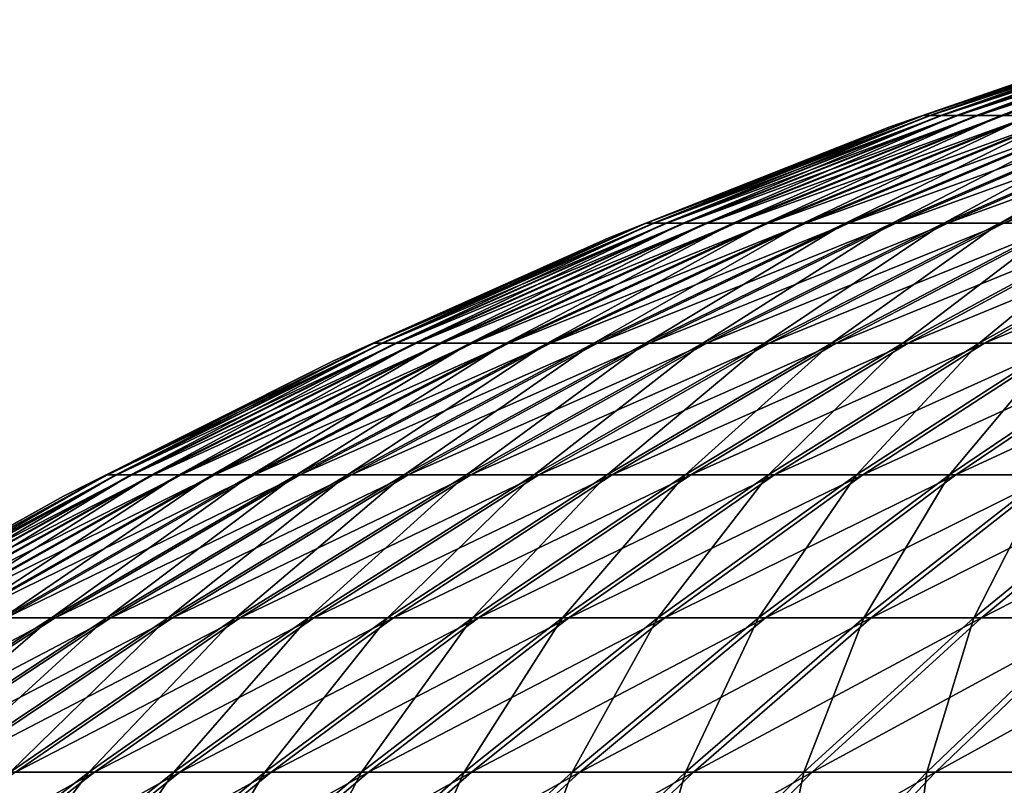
# Model space of a CAD drawing. Header units: millimetres. Extents: x -80 to 80, y -80 to 80.
# Tile 81 of 170: x -38 to -26, y 67 to 76. Entities that reach past the tile are written whole.
import ezdxf

# ---------------------------------------------------------------- set-up
doc = ezdxf.new("R2010")
doc.units = ezdxf.units.MM
doc.header["$LTSCALE"] = 13.670324
doc.layers.add('1', color=7, linetype='CONTINUOUS')
doc.layers.add('2', color=7, linetype='CONTINUOUS')

msp = doc.modelspace()

# ---------------------------------------------------------------- linework, layer by layer
at = {"layer": '1', "color": 7, "linetype": 'Continuous'}
for points in [[(-27.731, 75.04), (-27.335, 75.175, 1.21), (-24.384, 76.193), (-27.731, 75.04)], [(-27.254, 75.175, 2.419), (-23.962, 76.297, 2.127), (-27.335, 75.175, 1.21), (-27.254, 75.175, 2.419)], [(-27.335, 75.175, 1.21), (-23.962, 76.297, 2.127), (-24.033, 76.297, 1.064), (-27.335, 75.175, 1.21)], [(-27.335, 75.175, 1.21), (-24.033, 76.297, 1.064), (-24.384, 76.193), (-27.335, 75.175, 1.21)], [(-27.121, 75.175, 3.624), (-23.845, 76.297, 3.186), (-27.254, 75.175, 2.419), (-27.121, 75.175, 3.624)], [(-27.254, 75.175, 2.419), (-23.845, 76.297, 3.186), (-23.962, 76.297, 2.127), (-27.254, 75.175, 2.419)], [(-26.934, 75.175, 4.821), (-23.68, 76.297, 4.239), (-27.121, 75.175, 3.624), (-26.934, 75.175, 4.821)], [(-27.121, 75.175, 3.624), (-23.68, 76.297, 4.239), (-23.845, 76.297, 3.186), (-27.121, 75.175, 3.624)], [(-26.694, 75.175, 6.009), (-23.469, 76.297, 5.283), (-26.934, 75.175, 4.821), (-26.694, 75.175, 6.009)], [(-26.934, 75.175, 4.821), (-23.469, 76.297, 5.283), (-23.68, 76.297, 4.239), (-26.934, 75.175, 4.821)], [(-26.401, 75.175, 7.185), (-23.212, 76.297, 6.317), (-26.694, 75.175, 6.009), (-26.401, 75.175, 7.185)], [(-26.694, 75.175, 6.009), (-23.212, 76.297, 6.317), (-23.469, 76.297, 5.283), (-26.694, 75.175, 6.009)], [(-26.057, 75.175, 8.347), (-22.91, 76.297, 7.339), (-26.401, 75.175, 7.185), (-26.057, 75.175, 8.347)], [(-26.401, 75.175, 7.185), (-22.91, 76.297, 7.339), (-23.212, 76.297, 6.317), (-26.401, 75.175, 7.185)], [(-30.495, 73.91, 2.707), (-27.254, 75.175, 2.419), (-30.585, 73.91, 1.354), (-30.495, 73.91, 2.707)], [(-30.585, 73.91, 1.354), (-27.254, 75.175, 2.419), (-27.335, 75.175, 1.21), (-30.585, 73.91, 1.354)], [(-30.585, 73.91, 1.354), (-27.335, 75.175, 1.21), (-27.731, 75.04), (-30.585, 73.91, 1.354)], [(-30.345, 73.91, 4.055), (-27.121, 75.175, 3.624), (-30.495, 73.91, 2.707), (-30.345, 73.91, 4.055)], [(-30.495, 73.91, 2.707), (-27.121, 75.175, 3.624), (-27.254, 75.175, 2.419), (-30.495, 73.91, 2.707)], [(-30.136, 73.91, 5.394), (-26.934, 75.175, 4.821), (-30.345, 73.91, 4.055), (-30.136, 73.91, 5.394)], [(-30.345, 73.91, 4.055), (-26.934, 75.175, 4.821), (-27.121, 75.175, 3.624), (-30.345, 73.91, 4.055)], [(-29.867, 73.91, 6.723), (-26.694, 75.175, 6.009), (-30.136, 73.91, 5.394), (-29.867, 73.91, 6.723)], [(-30.136, 73.91, 5.394), (-26.694, 75.175, 6.009), (-26.934, 75.175, 4.821), (-30.136, 73.91, 5.394)], [(-29.54, 73.91, 8.039), (-26.401, 75.175, 7.185), (-29.867, 73.91, 6.723), (-29.54, 73.91, 8.039)], [(-29.867, 73.91, 6.723), (-26.401, 75.175, 7.185), (-26.694, 75.175, 6.009), (-29.867, 73.91, 6.723)], [(-29.155, 73.91, 9.339), (-26.057, 75.175, 8.347), (-29.54, 73.91, 8.039), (-29.155, 73.91, 9.339)], [(-29.54, 73.91, 8.039), (-26.057, 75.175, 8.347), (-26.401, 75.175, 7.185), (-29.54, 73.91, 8.039)], [(-28.713, 73.91, 10.621), (-25.662, 75.175, 9.492), (-29.155, 73.91, 9.339), (-28.713, 73.91, 10.621)], [(-29.155, 73.91, 9.339), (-25.662, 75.175, 9.492), (-26.057, 75.175, 8.347), (-29.155, 73.91, 9.339)], [(-28.215, 73.91, 11.882), (-25.217, 75.175, 10.619), (-28.713, 73.91, 10.621), (-28.215, 73.91, 11.882)], [(-28.713, 73.91, 10.621), (-25.217, 75.175, 10.619), (-25.662, 75.175, 9.492), (-28.713, 73.91, 10.621)], [(-27.661, 73.91, 13.12), (-24.722, 75.175, 11.726), (-28.215, 73.91, 11.882), (-27.661, 73.91, 13.12)], [(-28.215, 73.91, 11.882), (-24.722, 75.175, 11.726), (-25.217, 75.175, 10.619), (-28.215, 73.91, 11.882)], [(-27.053, 73.91, 14.332), (-24.178, 75.175, 12.809), (-27.661, 73.91, 13.12), (-27.053, 73.91, 14.332)], [(-27.661, 73.91, 13.12), (-24.178, 75.175, 12.809), (-24.722, 75.175, 11.726), (-27.661, 73.91, 13.12)], [(-26.392, 73.91, 15.515), (-23.588, 75.175, 13.867), (-27.053, 73.91, 14.332), (-26.392, 73.91, 15.515)], [(-27.053, 73.91, 14.332), (-23.588, 75.175, 13.867), (-24.178, 75.175, 12.809), (-27.053, 73.91, 14.332)], [(-25.679, 73.91, 16.669), (-22.95, 75.175, 14.897), (-26.392, 73.91, 15.515), (-25.679, 73.91, 16.669)], [(-26.392, 73.91, 15.515), (-22.95, 75.175, 14.897), (-23.588, 75.175, 13.867), (-26.392, 73.91, 15.515)], [(-31.023, 73.74), (-30.585, 73.91, 1.354), (-27.731, 75.04), (-31.023, 73.74)], [(-33.677, 72.505, 2.99), (-30.495, 73.91, 2.707), (-33.776, 72.505, 1.496), (-33.677, 72.505, 2.99)], [(-33.776, 72.505, 1.496), (-30.495, 73.91, 2.707), (-30.585, 73.91, 1.354), (-33.776, 72.505, 1.496)], [(-33.776, 72.505, 1.496), (-30.585, 73.91, 1.354), (-31.023, 73.74), (-33.776, 72.505, 1.496)], [(-33.512, 72.505, 4.478), (-30.345, 73.91, 4.055), (-33.677, 72.505, 2.99), (-33.512, 72.505, 4.478)], [(-33.677, 72.505, 2.99), (-30.345, 73.91, 4.055), (-30.495, 73.91, 2.707), (-33.677, 72.505, 2.99)], [(-33.28, 72.505, 5.957), (-30.136, 73.91, 5.394), (-33.512, 72.505, 4.478), (-33.28, 72.505, 5.957)], [(-33.512, 72.505, 4.478), (-30.136, 73.91, 5.394), (-30.345, 73.91, 4.055), (-33.512, 72.505, 4.478)], [(-32.984, 72.505, 7.425), (-29.867, 73.91, 6.723), (-33.28, 72.505, 5.957), (-32.984, 72.505, 7.425)], [(-33.28, 72.505, 5.957), (-29.867, 73.91, 6.723), (-30.136, 73.91, 5.394), (-33.28, 72.505, 5.957)], [(-32.623, 72.505, 8.878), (-29.54, 73.91, 8.039), (-32.984, 72.505, 7.425), (-32.623, 72.505, 8.878)], [(-32.984, 72.505, 7.425), (-29.54, 73.91, 8.039), (-29.867, 73.91, 6.723), (-32.984, 72.505, 7.425)], [(-32.198, 72.505, 10.314), (-29.155, 73.91, 9.339), (-32.623, 72.505, 8.878), (-32.198, 72.505, 10.314)], [(-32.623, 72.505, 8.878), (-29.155, 73.91, 9.339), (-29.54, 73.91, 8.039), (-32.623, 72.505, 8.878)], [(-31.71, 72.505, 11.729), (-28.713, 73.91, 10.621), (-32.198, 72.505, 10.314), (-31.71, 72.505, 11.729)], [(-32.198, 72.505, 10.314), (-28.713, 73.91, 10.621), (-29.155, 73.91, 9.339), (-32.198, 72.505, 10.314)], [(-31.159, 72.505, 13.122), (-28.215, 73.91, 11.882), (-31.71, 72.505, 11.729), (-31.159, 72.505, 13.122)], [(-31.71, 72.505, 11.729), (-28.215, 73.91, 11.882), (-28.713, 73.91, 10.621), (-31.71, 72.505, 11.729)], [(-30.548, 72.505, 14.489), (-27.661, 73.91, 13.12), (-31.159, 72.505, 13.122), (-30.548, 72.505, 14.489)], [(-31.159, 72.505, 13.122), (-27.661, 73.91, 13.12), (-28.215, 73.91, 11.882), (-31.159, 72.505, 13.122)], [(-29.876, 72.505, 15.827), (-27.053, 73.91, 14.332), (-30.548, 72.505, 14.489), (-29.876, 72.505, 15.827)], [(-30.548, 72.505, 14.489), (-27.053, 73.91, 14.332), (-27.661, 73.91, 13.12), (-30.548, 72.505, 14.489)], [(-29.146, 72.505, 17.134), (-26.392, 73.91, 15.515), (-29.876, 72.505, 15.827), (-29.146, 72.505, 17.134)], [(-29.876, 72.505, 15.827), (-26.392, 73.91, 15.515), (-27.053, 73.91, 14.332), (-29.876, 72.505, 15.827)], [(-28.359, 72.505, 18.408), (-25.679, 73.91, 16.669), (-29.146, 72.505, 17.134), (-28.359, 72.505, 18.408)], [(-29.146, 72.505, 17.134), (-25.679, 73.91, 16.669), (-26.392, 73.91, 15.515), (-29.146, 72.505, 17.134)], [(-27.516, 72.505, 19.646), (-24.916, 73.91, 17.789), (-28.359, 72.505, 18.408), (-27.516, 72.505, 19.646)], [(-28.359, 72.505, 18.408), (-24.916, 73.91, 17.789), (-25.679, 73.91, 16.669), (-28.359, 72.505, 18.408)], [(-26.619, 72.505, 20.845), (-24.104, 73.91, 18.875), (-27.516, 72.505, 19.646), (-26.619, 72.505, 20.845)], [(-27.516, 72.505, 19.646), (-24.104, 73.91, 18.875), (-24.916, 73.91, 17.789), (-27.516, 72.505, 19.646)], [(-25.67, 72.505, 22.003), (-23.244, 73.91, 19.924), (-26.619, 72.505, 20.845), (-25.67, 72.505, 22.003)], [(-26.619, 72.505, 20.845), (-23.244, 73.91, 19.924), (-24.104, 73.91, 18.875), (-26.619, 72.505, 20.845)], [(-34.254, 72.295), (-33.776, 72.505, 1.496), (-31.023, 73.74), (-34.254, 72.295)], [(-36.795, 70.961, 3.266), (-33.677, 72.505, 2.99), (-36.904, 70.961, 1.634), (-36.795, 70.961, 3.266)], [(-36.904, 70.961, 1.634), (-33.677, 72.505, 2.99), (-33.776, 72.505, 1.496), (-36.904, 70.961, 1.634)], [(-36.904, 70.961, 1.634), (-33.776, 72.505, 1.496), (-34.254, 72.295), (-36.904, 70.961, 1.634)], [(-36.614, 70.961, 4.892), (-33.512, 72.505, 4.478), (-36.795, 70.961, 3.266), (-36.614, 70.961, 4.892)], [(-36.795, 70.961, 3.266), (-33.512, 72.505, 4.478), (-33.677, 72.505, 2.99), (-36.795, 70.961, 3.266)], [(-36.362, 70.961, 6.509), (-33.28, 72.505, 5.957), (-36.614, 70.961, 4.892), (-36.362, 70.961, 6.509)], [(-36.614, 70.961, 4.892), (-33.28, 72.505, 5.957), (-33.512, 72.505, 4.478), (-36.614, 70.961, 4.892)], [(-36.038, 70.961, 8.112), (-32.984, 72.505, 7.425), (-36.362, 70.961, 6.509), (-36.038, 70.961, 8.112)], [(-36.362, 70.961, 6.509), (-32.984, 72.505, 7.425), (-33.28, 72.505, 5.957), (-36.362, 70.961, 6.509)], [(-35.644, 70.961, 9.7), (-32.623, 72.505, 8.878), (-36.038, 70.961, 8.112), (-35.644, 70.961, 9.7)], [(-36.038, 70.961, 8.112), (-32.623, 72.505, 8.878), (-32.984, 72.505, 7.425), (-36.038, 70.961, 8.112)], [(-35.179, 70.961, 11.269), (-32.198, 72.505, 10.314), (-35.644, 70.961, 9.7), (-35.179, 70.961, 11.269)], [(-35.644, 70.961, 9.7), (-32.198, 72.505, 10.314), (-32.623, 72.505, 8.878), (-35.644, 70.961, 9.7)], [(-34.646, 70.961, 12.815), (-31.71, 72.505, 11.729), (-35.179, 70.961, 11.269), (-34.646, 70.961, 12.815)], [(-35.179, 70.961, 11.269), (-31.71, 72.505, 11.729), (-32.198, 72.505, 10.314), (-35.179, 70.961, 11.269)], [(-34.044, 70.961, 14.337), (-31.159, 72.505, 13.122), (-34.646, 70.961, 12.815), (-34.044, 70.961, 14.337)], [(-34.646, 70.961, 12.815), (-31.159, 72.505, 13.122), (-31.71, 72.505, 11.729), (-34.646, 70.961, 12.815)], [(-33.376, 70.961, 15.83), (-30.548, 72.505, 14.489), (-34.044, 70.961, 14.337), (-33.376, 70.961, 15.83)], [(-34.044, 70.961, 14.337), (-30.548, 72.505, 14.489), (-31.159, 72.505, 13.122), (-34.044, 70.961, 14.337)], [(-32.642, 70.961, 17.292), (-29.876, 72.505, 15.827), (-33.376, 70.961, 15.83), (-32.642, 70.961, 17.292)], [(-33.376, 70.961, 15.83), (-29.876, 72.505, 15.827), (-30.548, 72.505, 14.489), (-33.376, 70.961, 15.83)], [(-31.845, 70.961, 18.721), (-29.146, 72.505, 17.134), (-32.642, 70.961, 17.292), (-31.845, 70.961, 18.721)], [(-32.642, 70.961, 17.292), (-29.146, 72.505, 17.134), (-29.876, 72.505, 15.827), (-32.642, 70.961, 17.292)], [(-30.985, 70.961, 20.113), (-28.359, 72.505, 18.408), (-31.845, 70.961, 18.721), (-30.985, 70.961, 20.113)], [(-31.845, 70.961, 18.721), (-28.359, 72.505, 18.408), (-29.146, 72.505, 17.134), (-31.845, 70.961, 18.721)], [(-30.064, 70.961, 21.465), (-27.516, 72.505, 19.646), (-30.985, 70.961, 20.113), (-30.064, 70.961, 21.465)], [(-30.985, 70.961, 20.113), (-27.516, 72.505, 19.646), (-28.359, 72.505, 18.408), (-30.985, 70.961, 20.113)], [(-29.084, 70.961, 22.775), (-26.619, 72.505, 20.845), (-30.064, 70.961, 21.465), (-29.084, 70.961, 22.775)], [(-30.064, 70.961, 21.465), (-26.619, 72.505, 20.845), (-27.516, 72.505, 19.646), (-30.064, 70.961, 21.465)], [(-28.047, 70.961, 24.04), (-25.67, 72.505, 22.003), (-29.084, 70.961, 22.775), (-28.047, 70.961, 24.04)], [(-29.084, 70.961, 22.775), (-25.67, 72.505, 22.003), (-26.619, 72.505, 20.845), (-29.084, 70.961, 22.775)], [(-26.955, 70.961, 25.258), (-24.671, 72.505, 23.118), (-28.047, 70.961, 24.04), (-26.955, 70.961, 25.258)], [(-28.047, 70.961, 24.04), (-24.671, 72.505, 23.118), (-25.67, 72.505, 22.003), (-28.047, 70.961, 24.04)], [(-25.81, 70.961, 26.427), (-23.623, 72.505, 24.188), (-26.955, 70.961, 25.258), (-25.81, 70.961, 26.427)], [(-26.955, 70.961, 25.258), (-23.623, 72.505, 24.188), (-24.671, 72.505, 23.118), (-26.955, 70.961, 25.258)], [(-37.419, 70.71), (-36.904, 70.961, 1.634), (-34.254, 72.295), (-37.419, 70.71)], [(-39.843, 69.282, 3.537), (-36.795, 70.961, 3.266), (-39.961, 69.282, 1.769), (-39.843, 69.282, 3.537)], [(-39.961, 69.282, 1.769), (-36.795, 70.961, 3.266), (-36.904, 70.961, 1.634), (-39.961, 69.282, 1.769)], [(-39.961, 69.282, 1.769), (-36.904, 70.961, 1.634), (-37.419, 70.71), (-39.961, 69.282, 1.769)], [(-39.648, 69.282, 5.298), (-36.614, 70.961, 4.892), (-39.843, 69.282, 3.537), (-39.648, 69.282, 5.298)], [(-39.843, 69.282, 3.537), (-36.614, 70.961, 4.892), (-36.795, 70.961, 3.266), (-39.843, 69.282, 3.537)], [(-39.374, 69.282, 7.048), (-36.362, 70.961, 6.509), (-39.648, 69.282, 5.298), (-39.374, 69.282, 7.048)], [(-39.648, 69.282, 5.298), (-36.362, 70.961, 6.509), (-36.614, 70.961, 4.892), (-39.648, 69.282, 5.298)], [(-39.023, 69.282, 8.784), (-36.038, 70.961, 8.112), (-39.374, 69.282, 7.048), (-39.023, 69.282, 8.784)], [(-39.374, 69.282, 7.048), (-36.038, 70.961, 8.112), (-36.362, 70.961, 6.509), (-39.374, 69.282, 7.048)], [(-38.596, 69.282, 10.504), (-35.644, 70.961, 9.7), (-39.023, 69.282, 8.784), (-38.596, 69.282, 10.504)], [(-39.023, 69.282, 8.784), (-35.644, 70.961, 9.7), (-36.038, 70.961, 8.112), (-39.023, 69.282, 8.784)], [(-38.093, 69.282, 12.202), (-35.179, 70.961, 11.269), (-38.596, 69.282, 10.504), (-38.093, 69.282, 12.202)], [(-38.596, 69.282, 10.504), (-35.179, 70.961, 11.269), (-35.644, 70.961, 9.7), (-38.596, 69.282, 10.504)], [(-37.516, 69.282, 13.877), (-34.646, 70.961, 12.815), (-38.093, 69.282, 12.202), (-37.516, 69.282, 13.877)], [(-38.093, 69.282, 12.202), (-34.646, 70.961, 12.815), (-35.179, 70.961, 11.269), (-38.093, 69.282, 12.202)], [(-36.864, 69.282, 15.525), (-34.044, 70.961, 14.337), (-37.516, 69.282, 13.877), (-36.864, 69.282, 15.525)], [(-37.516, 69.282, 13.877), (-34.044, 70.961, 14.337), (-34.646, 70.961, 12.815), (-37.516, 69.282, 13.877)], [(-36.141, 69.282, 17.142), (-33.376, 70.961, 15.83), (-36.864, 69.282, 15.525), (-36.141, 69.282, 17.142)], [(-36.864, 69.282, 15.525), (-33.376, 70.961, 15.83), (-34.044, 70.961, 14.337), (-36.864, 69.282, 15.525)], [(-35.346, 69.282, 18.725), (-32.642, 70.961, 17.292), (-36.141, 69.282, 17.142), (-35.346, 69.282, 18.725)], [(-36.141, 69.282, 17.142), (-32.642, 70.961, 17.292), (-33.376, 70.961, 15.83), (-36.141, 69.282, 17.142)], [(-34.483, 69.282, 20.272), (-31.845, 70.961, 18.721), (-35.346, 69.282, 18.725), (-34.483, 69.282, 20.272)], [(-35.346, 69.282, 18.725), (-31.845, 70.961, 18.721), (-32.642, 70.961, 17.292), (-35.346, 69.282, 18.725)], [(-33.551, 69.282, 21.779), (-30.985, 70.961, 20.113), (-34.483, 69.282, 20.272), (-33.551, 69.282, 21.779)], [(-34.483, 69.282, 20.272), (-30.985, 70.961, 20.113), (-31.845, 70.961, 18.721), (-34.483, 69.282, 20.272)], [(-32.554, 69.282, 23.243), (-30.064, 70.961, 21.465), (-33.551, 69.282, 21.779), (-32.554, 69.282, 23.243)], [(-33.551, 69.282, 21.779), (-30.064, 70.961, 21.465), (-30.985, 70.961, 20.113), (-33.551, 69.282, 21.779)], [(-31.493, 69.282, 24.661), (-29.084, 70.961, 22.775), (-32.554, 69.282, 23.243), (-31.493, 69.282, 24.661)], [(-32.554, 69.282, 23.243), (-29.084, 70.961, 22.775), (-30.064, 70.961, 21.465), (-32.554, 69.282, 23.243)], [(-30.37, 69.282, 26.032), (-28.047, 70.961, 24.04), (-31.493, 69.282, 24.661), (-30.37, 69.282, 26.032)], [(-31.493, 69.282, 24.661), (-28.047, 70.961, 24.04), (-29.084, 70.961, 22.775), (-31.493, 69.282, 24.661)], [(-29.188, 69.282, 27.351), (-26.955, 70.961, 25.258), (-30.37, 69.282, 26.032), (-29.188, 69.282, 27.351)], [(-30.37, 69.282, 26.032), (-26.955, 70.961, 25.258), (-28.047, 70.961, 24.04), (-30.37, 69.282, 26.032)], [(-27.948, 69.282, 28.616), (-25.81, 70.961, 26.427), (-29.188, 69.282, 27.351), (-27.948, 69.282, 28.616)], [(-29.188, 69.282, 27.351), (-25.81, 70.961, 26.427), (-26.955, 70.961, 25.258), (-29.188, 69.282, 27.351)], [(-26.654, 69.282, 29.826), (-24.615, 70.961, 27.544), (-27.948, 69.282, 28.616), (-26.654, 69.282, 29.826)], [(-27.948, 69.282, 28.616), (-24.615, 70.961, 27.544), (-25.81, 70.961, 26.427), (-27.948, 69.282, 28.616)], [(-25.307, 69.282, 30.977), (-23.371, 70.961, 28.607), (-26.654, 69.282, 29.826), (-25.307, 69.282, 30.977)], [(-26.654, 69.282, 29.826), (-23.371, 70.961, 28.607), (-24.615, 70.961, 27.544), (-26.654, 69.282, 29.826)], [(-40.51, 68.985), (-39.961, 69.282, 1.769), (-37.419, 70.71), (-40.51, 68.985)], [(-40.314, 67.471, 14.912), (-37.516, 69.282, 13.877), (-40.935, 67.471, 13.113), (-40.314, 67.471, 14.912)], [(-40.935, 67.471, 13.113), (-37.516, 69.282, 13.877), (-38.093, 69.282, 12.202), (-40.935, 67.471, 13.113)], [(-39.615, 67.471, 16.683), (-36.864, 69.282, 15.525), (-40.314, 67.471, 14.912), (-39.615, 67.471, 16.683)], [(-40.314, 67.471, 14.912), (-36.864, 69.282, 15.525), (-37.516, 69.282, 13.877), (-40.314, 67.471, 14.912)], [(-38.837, 67.471, 18.42), (-36.141, 69.282, 17.142), (-39.615, 67.471, 16.683), (-38.837, 67.471, 18.42)], [(-39.615, 67.471, 16.683), (-36.141, 69.282, 17.142), (-36.864, 69.282, 15.525), (-39.615, 67.471, 16.683)], [(-37.983, 67.471, 20.122), (-35.346, 69.282, 18.725), (-38.837, 67.471, 18.42), (-37.983, 67.471, 20.122)], [(-38.837, 67.471, 18.42), (-35.346, 69.282, 18.725), (-36.141, 69.282, 17.142), (-38.837, 67.471, 18.42)], [(-37.055, 67.471, 21.784), (-34.483, 69.282, 20.272), (-37.983, 67.471, 20.122), (-37.055, 67.471, 21.784)], [(-37.983, 67.471, 20.122), (-34.483, 69.282, 20.272), (-35.346, 69.282, 18.725), (-37.983, 67.471, 20.122)], [(-36.054, 67.471, 23.403), (-33.551, 69.282, 21.779), (-37.055, 67.471, 21.784), (-36.054, 67.471, 23.403)], [(-37.055, 67.471, 21.784), (-33.551, 69.282, 21.779), (-34.483, 69.282, 20.272), (-37.055, 67.471, 21.784)], [(-34.983, 67.471, 24.977), (-32.554, 69.282, 23.243), (-36.054, 67.471, 23.403), (-34.983, 67.471, 24.977)], [(-36.054, 67.471, 23.403), (-32.554, 69.282, 23.243), (-33.551, 69.282, 21.779), (-36.054, 67.471, 23.403)], [(-33.842, 67.471, 26.501), (-31.493, 69.282, 24.661), (-34.983, 67.471, 24.977), (-33.842, 67.471, 26.501)], [(-34.983, 67.471, 24.977), (-31.493, 69.282, 24.661), (-32.554, 69.282, 23.243), (-34.983, 67.471, 24.977)], [(-32.636, 67.471, 27.974), (-30.37, 69.282, 26.032), (-33.842, 67.471, 26.501), (-32.636, 67.471, 27.974)], [(-33.842, 67.471, 26.501), (-30.37, 69.282, 26.032), (-31.493, 69.282, 24.661), (-33.842, 67.471, 26.501)], [(-31.365, 67.471, 29.391), (-29.188, 69.282, 27.351), (-32.636, 67.471, 27.974), (-31.365, 67.471, 29.391)], [(-32.636, 67.471, 27.974), (-29.188, 69.282, 27.351), (-30.37, 69.282, 26.032), (-32.636, 67.471, 27.974)], [(-30.033, 67.471, 30.751), (-27.948, 69.282, 28.616), (-31.365, 67.471, 29.391), (-30.033, 67.471, 30.751)], [(-31.365, 67.471, 29.391), (-27.948, 69.282, 28.616), (-29.188, 69.282, 27.351), (-31.365, 67.471, 29.391)], [(-28.642, 67.471, 32.051), (-26.654, 69.282, 29.826), (-30.033, 67.471, 30.751), (-28.642, 67.471, 32.051)], [(-30.033, 67.471, 30.751), (-26.654, 69.282, 29.826), (-27.948, 69.282, 28.616), (-30.033, 67.471, 30.751)], [(-27.195, 67.471, 33.288), (-25.307, 69.282, 30.977), (-28.642, 67.471, 32.051), (-27.195, 67.471, 33.288)], [(-28.642, 67.471, 32.051), (-25.307, 69.282, 30.977), (-26.654, 69.282, 29.826), (-28.642, 67.471, 32.051)], [(-25.694, 67.471, 34.459), (-23.911, 69.282, 32.067), (-27.195, 67.471, 33.288), (-25.694, 67.471, 34.459)], [(-27.195, 67.471, 33.288), (-23.911, 69.282, 32.067), (-25.307, 69.282, 30.977), (-27.195, 67.471, 33.288)], [(-39.557, 65.532, 23.255), (-37.055, 67.471, 21.784), (-40.548, 65.532, 21.48), (-39.557, 65.532, 23.255)], [(-40.548, 65.532, 21.48), (-37.055, 67.471, 21.784), (-37.983, 67.471, 20.122), (-40.548, 65.532, 21.48)], [(-38.488, 65.532, 24.983), (-36.054, 67.471, 23.403), (-39.557, 65.532, 23.255), (-38.488, 65.532, 24.983)], [(-39.557, 65.532, 23.255), (-36.054, 67.471, 23.403), (-37.055, 67.471, 21.784), (-39.557, 65.532, 23.255)], [(-37.345, 65.532, 26.663), (-34.983, 67.471, 24.977), (-38.488, 65.532, 24.983), (-37.345, 65.532, 26.663)], [(-38.488, 65.532, 24.983), (-34.983, 67.471, 24.977), (-36.054, 67.471, 23.403), (-38.488, 65.532, 24.983)], [(-36.127, 65.532, 28.29), (-33.842, 67.471, 26.501), (-37.345, 65.532, 26.663), (-36.127, 65.532, 28.29)], [(-37.345, 65.532, 26.663), (-33.842, 67.471, 26.501), (-34.983, 67.471, 24.977), (-37.345, 65.532, 26.663)], [(-34.839, 65.532, 29.862), (-32.636, 67.471, 27.974), (-36.127, 65.532, 28.29), (-34.839, 65.532, 29.862)], [(-36.127, 65.532, 28.29), (-32.636, 67.471, 27.974), (-33.842, 67.471, 26.501), (-36.127, 65.532, 28.29)], [(-33.483, 65.532, 31.376), (-31.365, 67.471, 29.391), (-34.839, 65.532, 29.862), (-33.483, 65.532, 31.376)], [(-34.839, 65.532, 29.862), (-31.365, 67.471, 29.391), (-32.636, 67.471, 27.974), (-34.839, 65.532, 29.862)], [(-32.061, 65.532, 32.827), (-30.033, 67.471, 30.751), (-33.483, 65.532, 31.376), (-32.061, 65.532, 32.827)], [(-33.483, 65.532, 31.376), (-30.033, 67.471, 30.751), (-31.365, 67.471, 29.391), (-33.483, 65.532, 31.376)], [(-30.576, 65.532, 34.215), (-28.642, 67.471, 32.051), (-32.061, 65.532, 32.827), (-30.576, 65.532, 34.215)], [(-32.061, 65.532, 32.827), (-28.642, 67.471, 32.051), (-30.033, 67.471, 30.751), (-32.061, 65.532, 32.827)], [(-29.031, 65.532, 35.535), (-27.195, 67.471, 33.288), (-30.576, 65.532, 34.215), (-29.031, 65.532, 35.535)], [(-30.576, 65.532, 34.215), (-27.195, 67.471, 33.288), (-28.642, 67.471, 32.051), (-30.576, 65.532, 34.215)], [(-27.429, 65.532, 36.786), (-25.694, 67.471, 34.459), (-29.031, 65.532, 35.535), (-27.429, 65.532, 36.786)], [(-29.031, 65.532, 35.535), (-25.694, 67.471, 34.459), (-27.195, 67.471, 33.288), (-29.031, 65.532, 35.535)], [(-25.773, 65.532, 37.964), (-24.143, 67.471, 35.563), (-27.429, 65.532, 36.786), (-25.773, 65.532, 37.964)], [(-27.429, 65.532, 36.786), (-24.143, 67.471, 35.563), (-25.694, 67.471, 34.459), (-27.429, 65.532, 36.786)]]:
    msp.add_3dface(points, dxfattribs=at)
at = {"layer": '2', "color": 7, "linetype": 'Continuous'}
for points in [[(-27.731, 75.04), (-24.384, 76.193), (-27.338, 75.175, -1.127), (-27.731, 75.04)], [(-24.384, 76.193), (-24.036, 76.297, -0.991), (-27.338, 75.175, -1.127), (-24.384, 76.193)], [(-24.036, 76.297, -0.991), (-27.262, 75.175, -2.336), (-27.338, 75.175, -1.127), (-24.036, 76.297, -0.991)], [(-23.969, 76.297, -2.054), (-27.132, 75.175, -3.541), (-27.262, 75.175, -2.336), (-23.969, 76.297, -2.054)], [(-23.969, 76.297, -2.054), (-27.262, 75.175, -2.336), (-24.036, 76.297, -0.991), (-23.969, 76.297, -2.054)], [(-23.854, 76.297, -3.113), (-26.948, 75.175, -4.739), (-27.132, 75.175, -3.541), (-23.854, 76.297, -3.113)], [(-23.854, 76.297, -3.113), (-27.132, 75.175, -3.541), (-23.969, 76.297, -2.054), (-23.854, 76.297, -3.113)], [(-23.693, 76.297, -4.166), (-26.712, 75.175, -5.927), (-26.948, 75.175, -4.739), (-23.693, 76.297, -4.166)], [(-23.693, 76.297, -4.166), (-26.948, 75.175, -4.739), (-23.854, 76.297, -3.113), (-23.693, 76.297, -4.166)], [(-23.485, 76.297, -5.211), (-26.423, 75.175, -7.104), (-26.712, 75.175, -5.927), (-23.485, 76.297, -5.211)], [(-23.485, 76.297, -5.211), (-26.712, 75.175, -5.927), (-23.693, 76.297, -4.166), (-23.485, 76.297, -5.211)], [(-23.231, 76.297, -6.246), (-26.083, 75.175, -8.267), (-26.423, 75.175, -7.104), (-23.231, 76.297, -6.246)], [(-23.231, 76.297, -6.246), (-26.423, 75.175, -7.104), (-23.485, 76.297, -5.211), (-23.231, 76.297, -6.246)], [(-27.731, 75.04), (-27.338, 75.175, -1.127), (-30.589, 73.91, -1.261), (-27.731, 75.04)], [(-27.338, 75.175, -1.127), (-30.503, 73.91, -2.614), (-30.589, 73.91, -1.261), (-27.338, 75.175, -1.127)], [(-27.262, 75.175, -2.336), (-30.357, 73.91, -3.962), (-30.503, 73.91, -2.614), (-27.262, 75.175, -2.336)], [(-27.262, 75.175, -2.336), (-30.503, 73.91, -2.614), (-27.338, 75.175, -1.127), (-27.262, 75.175, -2.336)], [(-27.132, 75.175, -3.541), (-30.152, 73.91, -5.302), (-30.357, 73.91, -3.962), (-27.132, 75.175, -3.541)], [(-27.132, 75.175, -3.541), (-30.357, 73.91, -3.962), (-27.262, 75.175, -2.336), (-27.132, 75.175, -3.541)], [(-26.948, 75.175, -4.739), (-29.888, 73.91, -6.632), (-30.152, 73.91, -5.302), (-26.948, 75.175, -4.739)], [(-26.948, 75.175, -4.739), (-30.152, 73.91, -5.302), (-27.132, 75.175, -3.541), (-26.948, 75.175, -4.739)], [(-26.712, 75.175, -5.927), (-29.565, 73.91, -7.949), (-29.888, 73.91, -6.632), (-26.712, 75.175, -5.927)], [(-26.712, 75.175, -5.927), (-29.888, 73.91, -6.632), (-26.948, 75.175, -4.739), (-26.712, 75.175, -5.927)], [(-26.423, 75.175, -7.104), (-29.184, 73.91, -9.25), (-29.565, 73.91, -7.949), (-26.423, 75.175, -7.104)], [(-26.423, 75.175, -7.104), (-29.565, 73.91, -7.949), (-26.712, 75.175, -5.927), (-26.423, 75.175, -7.104)], [(-26.083, 75.175, -8.267), (-28.746, 73.91, -10.533), (-29.184, 73.91, -9.25), (-26.083, 75.175, -8.267)], [(-26.083, 75.175, -8.267), (-29.184, 73.91, -9.25), (-26.423, 75.175, -7.104), (-26.083, 75.175, -8.267)], [(-25.691, 75.175, -9.414), (-28.251, 73.91, -11.796), (-28.746, 73.91, -10.533), (-25.691, 75.175, -9.414)], [(-25.691, 75.175, -9.414), (-28.746, 73.91, -10.533), (-26.083, 75.175, -8.267), (-25.691, 75.175, -9.414)], [(-25.249, 75.175, -10.542), (-27.701, 73.91, -13.035), (-28.251, 73.91, -11.796), (-25.249, 75.175, -10.542)], [(-25.249, 75.175, -10.542), (-28.251, 73.91, -11.796), (-25.691, 75.175, -9.414), (-25.249, 75.175, -10.542)], [(-24.758, 75.175, -11.65), (-27.097, 73.91, -14.249), (-27.701, 73.91, -13.035), (-24.758, 75.175, -11.65)], [(-24.758, 75.175, -11.65), (-27.701, 73.91, -13.035), (-25.249, 75.175, -10.542), (-24.758, 75.175, -11.65)], [(-24.217, 75.175, -12.735), (-26.439, 73.91, -15.435), (-27.097, 73.91, -14.249), (-24.217, 75.175, -12.735)], [(-24.217, 75.175, -12.735), (-27.097, 73.91, -14.249), (-24.758, 75.175, -11.65), (-24.217, 75.175, -12.735)], [(-23.63, 75.175, -13.795), (-25.73, 73.91, -16.59), (-26.439, 73.91, -15.435), (-23.63, 75.175, -13.795)], [(-23.63, 75.175, -13.795), (-26.439, 73.91, -15.435), (-24.217, 75.175, -12.735), (-23.63, 75.175, -13.795)], [(-31.023, 73.74), (-27.731, 75.04), (-30.589, 73.91, -1.261), (-31.023, 73.74)], [(-31.023, 73.74), (-30.589, 73.91, -1.261), (-33.781, 72.505, -1.392), (-31.023, 73.74)], [(-30.589, 73.91, -1.261), (-33.686, 72.505, -2.887), (-33.781, 72.505, -1.392), (-30.589, 73.91, -1.261)], [(-30.503, 73.91, -2.614), (-33.525, 72.505, -4.375), (-33.686, 72.505, -2.887), (-30.503, 73.91, -2.614)], [(-30.503, 73.91, -2.614), (-33.686, 72.505, -2.887), (-30.589, 73.91, -1.261), (-30.503, 73.91, -2.614)], [(-30.357, 73.91, -3.962), (-33.299, 72.505, -5.856), (-33.525, 72.505, -4.375), (-30.357, 73.91, -3.962)], [(-30.357, 73.91, -3.962), (-33.525, 72.505, -4.375), (-30.503, 73.91, -2.614), (-30.357, 73.91, -3.962)], [(-30.152, 73.91, -5.302), (-33.007, 72.505, -7.324), (-33.299, 72.505, -5.856), (-30.152, 73.91, -5.302)], [(-30.152, 73.91, -5.302), (-33.299, 72.505, -5.856), (-30.357, 73.91, -3.962), (-30.152, 73.91, -5.302)], [(-29.888, 73.91, -6.632), (-32.65, 72.505, -8.778), (-33.007, 72.505, -7.324), (-29.888, 73.91, -6.632)], [(-29.888, 73.91, -6.632), (-33.007, 72.505, -7.324), (-30.152, 73.91, -5.302), (-29.888, 73.91, -6.632)], [(-29.565, 73.91, -7.949), (-32.229, 72.505, -10.216), (-32.65, 72.505, -8.778), (-29.565, 73.91, -7.949)], [(-29.565, 73.91, -7.949), (-32.65, 72.505, -8.778), (-29.888, 73.91, -6.632), (-29.565, 73.91, -7.949)], [(-29.184, 73.91, -9.25), (-31.745, 72.505, -11.633), (-32.229, 72.505, -10.216), (-29.184, 73.91, -9.25)], [(-29.184, 73.91, -9.25), (-32.229, 72.505, -10.216), (-29.565, 73.91, -7.949), (-29.184, 73.91, -9.25)], [(-28.746, 73.91, -10.533), (-31.199, 72.505, -13.027), (-31.745, 72.505, -11.633), (-28.746, 73.91, -10.533)], [(-28.746, 73.91, -10.533), (-31.745, 72.505, -11.633), (-29.184, 73.91, -9.25), (-28.746, 73.91, -10.533)], [(-28.251, 73.91, -11.796), (-30.592, 72.505, -14.395), (-31.199, 72.505, -13.027), (-28.251, 73.91, -11.796)], [(-28.251, 73.91, -11.796), (-31.199, 72.505, -13.027), (-28.746, 73.91, -10.533), (-28.251, 73.91, -11.796)], [(-27.701, 73.91, -13.035), (-29.924, 72.505, -15.736), (-30.592, 72.505, -14.395), (-27.701, 73.91, -13.035)], [(-27.701, 73.91, -13.035), (-30.592, 72.505, -14.395), (-28.251, 73.91, -11.796), (-27.701, 73.91, -13.035)], [(-27.097, 73.91, -14.249), (-29.198, 72.505, -17.045), (-29.924, 72.505, -15.736), (-27.097, 73.91, -14.249)], [(-27.097, 73.91, -14.249), (-29.924, 72.505, -15.736), (-27.701, 73.91, -13.035), (-27.097, 73.91, -14.249)], [(-26.439, 73.91, -15.435), (-28.415, 72.505, -18.321), (-29.198, 72.505, -17.045), (-26.439, 73.91, -15.435)], [(-26.439, 73.91, -15.435), (-29.198, 72.505, -17.045), (-27.097, 73.91, -14.249), (-26.439, 73.91, -15.435)], [(-25.73, 73.91, -16.59), (-27.576, 72.505, -19.562), (-28.415, 72.505, -18.321), (-25.73, 73.91, -16.59)], [(-25.73, 73.91, -16.59), (-28.415, 72.505, -18.321), (-26.439, 73.91, -15.435), (-25.73, 73.91, -16.59)], [(-24.97, 73.91, -17.713), (-26.683, 72.505, -20.763), (-27.576, 72.505, -19.562), (-24.97, 73.91, -17.713)], [(-24.97, 73.91, -17.713), (-27.576, 72.505, -19.562), (-25.73, 73.91, -16.59), (-24.97, 73.91, -17.713)], [(-24.161, 73.91, -18.801), (-25.737, 72.505, -21.924), (-26.683, 72.505, -20.763), (-24.161, 73.91, -18.801)], [(-24.161, 73.91, -18.801), (-26.683, 72.505, -20.763), (-24.97, 73.91, -17.713), (-24.161, 73.91, -18.801)], [(-34.254, 72.295), (-31.023, 73.74), (-33.781, 72.505, -1.392), (-34.254, 72.295)], [(-34.254, 72.295), (-33.781, 72.505, -1.392), (-36.909, 70.961, -1.521), (-34.254, 72.295)], [(-33.781, 72.505, -1.392), (-36.805, 70.961, -3.154), (-36.909, 70.961, -1.521), (-33.781, 72.505, -1.392)], [(-33.686, 72.505, -2.887), (-36.629, 70.961, -4.781), (-36.805, 70.961, -3.154), (-33.686, 72.505, -2.887)], [(-33.686, 72.505, -2.887), (-36.805, 70.961, -3.154), (-33.781, 72.505, -1.392), (-33.686, 72.505, -2.887)], [(-33.525, 72.505, -4.375), (-36.382, 70.961, -6.398), (-36.629, 70.961, -4.781), (-33.525, 72.505, -4.375)], [(-33.525, 72.505, -4.375), (-36.629, 70.961, -4.781), (-33.686, 72.505, -2.887), (-33.525, 72.505, -4.375)], [(-33.299, 72.505, -5.856), (-36.063, 70.961, -8.002), (-36.382, 70.961, -6.398), (-33.299, 72.505, -5.856)], [(-33.299, 72.505, -5.856), (-36.382, 70.961, -6.398), (-33.525, 72.505, -4.375), (-33.299, 72.505, -5.856)], [(-33.007, 72.505, -7.324), (-35.673, 70.961, -9.591), (-36.063, 70.961, -8.002), (-33.007, 72.505, -7.324)], [(-33.007, 72.505, -7.324), (-36.063, 70.961, -8.002), (-33.299, 72.505, -5.856), (-33.007, 72.505, -7.324)], [(-32.65, 72.505, -8.778), (-35.213, 70.961, -11.161), (-35.673, 70.961, -9.591), (-32.65, 72.505, -8.778)], [(-32.65, 72.505, -8.778), (-35.673, 70.961, -9.591), (-33.007, 72.505, -7.324), (-32.65, 72.505, -8.778)], [(-32.229, 72.505, -10.216), (-34.685, 70.961, -12.71), (-35.213, 70.961, -11.161), (-32.229, 72.505, -10.216)], [(-32.229, 72.505, -10.216), (-35.213, 70.961, -11.161), (-32.65, 72.505, -8.778), (-32.229, 72.505, -10.216)], [(-31.745, 72.505, -11.633), (-34.088, 70.961, -14.233), (-34.685, 70.961, -12.71), (-31.745, 72.505, -11.633)], [(-31.745, 72.505, -11.633), (-34.685, 70.961, -12.71), (-32.229, 72.505, -10.216), (-31.745, 72.505, -11.633)], [(-31.199, 72.505, -13.027), (-33.424, 70.961, -15.728), (-34.088, 70.961, -14.233), (-31.199, 72.505, -13.027)], [(-31.199, 72.505, -13.027), (-34.088, 70.961, -14.233), (-31.745, 72.505, -11.633), (-31.199, 72.505, -13.027)], [(-30.592, 72.505, -14.395), (-32.695, 70.961, -17.193), (-33.424, 70.961, -15.728), (-30.592, 72.505, -14.395)], [(-30.592, 72.505, -14.395), (-33.424, 70.961, -15.728), (-31.199, 72.505, -13.027), (-30.592, 72.505, -14.395)], [(-29.924, 72.505, -15.736), (-31.902, 70.961, -18.624), (-32.695, 70.961, -17.193), (-29.924, 72.505, -15.736)], [(-29.924, 72.505, -15.736), (-32.695, 70.961, -17.193), (-30.592, 72.505, -14.395), (-29.924, 72.505, -15.736)], [(-29.198, 72.505, -17.045), (-31.046, 70.961, -20.018), (-31.902, 70.961, -18.624), (-29.198, 72.505, -17.045)], [(-29.198, 72.505, -17.045), (-31.902, 70.961, -18.624), (-29.924, 72.505, -15.736), (-29.198, 72.505, -17.045)], [(-28.415, 72.505, -18.321), (-30.129, 70.961, -21.373), (-31.046, 70.961, -20.018), (-28.415, 72.505, -18.321)], [(-28.415, 72.505, -18.321), (-31.046, 70.961, -20.018), (-29.198, 72.505, -17.045), (-28.415, 72.505, -18.321)], [(-27.576, 72.505, -19.562), (-29.153, 70.961, -22.686), (-30.129, 70.961, -21.373), (-27.576, 72.505, -19.562)], [(-27.576, 72.505, -19.562), (-30.129, 70.961, -21.373), (-28.415, 72.505, -18.321), (-27.576, 72.505, -19.562)], [(-26.683, 72.505, -20.763), (-28.12, 70.961, -23.954), (-29.153, 70.961, -22.686), (-26.683, 72.505, -20.763)], [(-26.683, 72.505, -20.763), (-29.153, 70.961, -22.686), (-27.576, 72.505, -19.562), (-26.683, 72.505, -20.763)], [(-25.737, 72.505, -21.924), (-27.032, 70.961, -25.176), (-28.12, 70.961, -23.954), (-25.737, 72.505, -21.924)], [(-25.737, 72.505, -21.924), (-28.12, 70.961, -23.954), (-26.683, 72.505, -20.763), (-25.737, 72.505, -21.924)], [(-24.741, 72.505, -23.043), (-25.891, 70.961, -26.348), (-27.032, 70.961, -25.176), (-24.741, 72.505, -23.043)], [(-24.741, 72.505, -23.043), (-27.032, 70.961, -25.176), (-25.737, 72.505, -21.924), (-24.741, 72.505, -23.043)], [(-37.419, 70.71), (-34.254, 72.295), (-36.909, 70.961, -1.521), (-37.419, 70.71)], [(-37.419, 70.71), (-36.909, 70.961, -1.521), (-39.966, 69.282, -1.647), (-37.419, 70.71)], [(-36.909, 70.961, -1.521), (-39.854, 69.282, -3.415), (-39.966, 69.282, -1.647), (-36.909, 70.961, -1.521)], [(-36.805, 70.961, -3.154), (-39.664, 69.282, -5.177), (-39.854, 69.282, -3.415), (-36.805, 70.961, -3.154)], [(-36.805, 70.961, -3.154), (-39.854, 69.282, -3.415), (-36.909, 70.961, -1.521), (-36.805, 70.961, -3.154)], [(-36.629, 70.961, -4.781), (-39.396, 69.282, -6.928), (-39.664, 69.282, -5.177), (-36.629, 70.961, -4.781)], [(-36.629, 70.961, -4.781), (-39.664, 69.282, -5.177), (-36.805, 70.961, -3.154), (-36.629, 70.961, -4.781)], [(-36.382, 70.961, -6.398), (-39.05, 69.282, -8.665), (-39.396, 69.282, -6.928), (-36.382, 70.961, -6.398)], [(-36.382, 70.961, -6.398), (-39.396, 69.282, -6.928), (-36.629, 70.961, -4.781), (-36.382, 70.961, -6.398)], [(-36.063, 70.961, -8.002), (-38.628, 69.282, -10.386), (-39.05, 69.282, -8.665), (-36.063, 70.961, -8.002)], [(-36.063, 70.961, -8.002), (-39.05, 69.282, -8.665), (-36.382, 70.961, -6.398), (-36.063, 70.961, -8.002)], [(-35.673, 70.961, -9.591), (-38.13, 69.282, -12.086), (-38.628, 69.282, -10.386), (-35.673, 70.961, -9.591)], [(-35.673, 70.961, -9.591), (-38.628, 69.282, -10.386), (-36.063, 70.961, -8.002), (-35.673, 70.961, -9.591)], [(-35.213, 70.961, -11.161), (-37.558, 69.282, -13.762), (-38.13, 69.282, -12.086), (-35.213, 70.961, -11.161)], [(-35.213, 70.961, -11.161), (-38.13, 69.282, -12.086), (-35.673, 70.961, -9.591), (-35.213, 70.961, -11.161)], [(-34.685, 70.961, -12.71), (-36.912, 69.282, -15.412), (-37.558, 69.282, -13.762), (-34.685, 70.961, -12.71)], [(-34.685, 70.961, -12.71), (-37.558, 69.282, -13.762), (-35.213, 70.961, -11.161), (-34.685, 70.961, -12.71)], [(-34.088, 70.961, -14.233), (-36.193, 69.282, -17.031), (-36.912, 69.282, -15.412), (-34.088, 70.961, -14.233)], [(-34.088, 70.961, -14.233), (-36.912, 69.282, -15.412), (-34.685, 70.961, -12.71), (-34.088, 70.961, -14.233)], [(-33.424, 70.961, -15.728), (-35.403, 69.282, -18.617), (-36.193, 69.282, -17.031), (-33.424, 70.961, -15.728)], [(-33.424, 70.961, -15.728), (-36.193, 69.282, -17.031), (-34.088, 70.961, -14.233), (-33.424, 70.961, -15.728)], [(-32.695, 70.961, -17.193), (-34.544, 69.282, -20.166), (-35.403, 69.282, -18.617), (-32.695, 70.961, -17.193)], [(-32.695, 70.961, -17.193), (-35.403, 69.282, -18.617), (-33.424, 70.961, -15.728), (-32.695, 70.961, -17.193)], [(-31.902, 70.961, -18.624), (-33.618, 69.282, -21.676), (-34.544, 69.282, -20.166), (-31.902, 70.961, -18.624)], [(-31.902, 70.961, -18.624), (-34.544, 69.282, -20.166), (-32.695, 70.961, -17.193), (-31.902, 70.961, -18.624)], [(-31.046, 70.961, -20.018), (-32.625, 69.282, -23.143), (-33.618, 69.282, -21.676), (-31.046, 70.961, -20.018)], [(-31.046, 70.961, -20.018), (-33.618, 69.282, -21.676), (-31.902, 70.961, -18.624), (-31.046, 70.961, -20.018)], [(-30.129, 70.961, -21.373), (-31.568, 69.282, -24.565), (-32.625, 69.282, -23.143), (-30.129, 70.961, -21.373)], [(-30.129, 70.961, -21.373), (-32.625, 69.282, -23.143), (-31.046, 70.961, -20.018), (-30.129, 70.961, -21.373)], [(-29.153, 70.961, -22.686), (-30.45, 69.282, -25.939), (-31.568, 69.282, -24.565), (-29.153, 70.961, -22.686)], [(-29.153, 70.961, -22.686), (-31.568, 69.282, -24.565), (-30.129, 70.961, -21.373), (-29.153, 70.961, -22.686)], [(-28.12, 70.961, -23.954), (-29.271, 69.282, -27.262), (-30.45, 69.282, -25.939), (-28.12, 70.961, -23.954)], [(-28.12, 70.961, -23.954), (-30.45, 69.282, -25.939), (-29.153, 70.961, -22.686), (-28.12, 70.961, -23.954)], [(-27.032, 70.961, -25.176), (-28.035, 69.282, -28.531), (-29.271, 69.282, -27.262), (-27.032, 70.961, -25.176)], [(-27.032, 70.961, -25.176), (-29.271, 69.282, -27.262), (-28.12, 70.961, -23.954), (-27.032, 70.961, -25.176)], [(-25.891, 70.961, -26.348), (-26.745, 69.282, -29.744), (-28.035, 69.282, -28.531), (-25.891, 70.961, -26.348)], [(-25.891, 70.961, -26.348), (-28.035, 69.282, -28.531), (-27.032, 70.961, -25.176), (-25.891, 70.961, -26.348)], [(-24.699, 70.961, -27.469), (-25.401, 69.282, -30.899), (-26.745, 69.282, -29.744), (-24.699, 70.961, -27.469)], [(-24.699, 70.961, -27.469), (-26.745, 69.282, -29.744), (-25.891, 70.961, -26.348), (-24.699, 70.961, -27.469)], [(-40.51, 68.985), (-37.419, 70.71), (-39.966, 69.282, -1.647), (-40.51, 68.985)], [(-37.558, 69.282, -13.762), (-39.665, 67.471, -16.562), (-40.36, 67.471, -14.789), (-37.558, 69.282, -13.762)], [(-37.558, 69.282, -13.762), (-40.36, 67.471, -14.789), (-38.13, 69.282, -12.086), (-37.558, 69.282, -13.762)], [(-36.912, 69.282, -15.412), (-38.893, 67.471, -18.302), (-39.665, 67.471, -16.562), (-36.912, 69.282, -15.412)], [(-36.912, 69.282, -15.412), (-39.665, 67.471, -16.562), (-37.558, 69.282, -13.762), (-36.912, 69.282, -15.412)], [(-36.193, 69.282, -17.031), (-38.045, 67.471, -20.006), (-38.893, 67.471, -18.302), (-36.193, 69.282, -17.031)], [(-36.193, 69.282, -17.031), (-38.893, 67.471, -18.302), (-36.912, 69.282, -15.412), (-36.193, 69.282, -17.031)], [(-35.403, 69.282, -18.617), (-37.121, 67.471, -21.671), (-38.045, 67.471, -20.006), (-35.403, 69.282, -18.617)], [(-35.403, 69.282, -18.617), (-38.045, 67.471, -20.006), (-36.193, 69.282, -17.031), (-35.403, 69.282, -18.617)], [(-34.544, 69.282, -20.166), (-36.126, 67.471, -23.293), (-37.121, 67.471, -21.671), (-34.544, 69.282, -20.166)], [(-34.544, 69.282, -20.166), (-37.121, 67.471, -21.671), (-35.403, 69.282, -18.617), (-34.544, 69.282, -20.166)], [(-33.618, 69.282, -21.676), (-35.059, 67.471, -24.87), (-36.126, 67.471, -23.293), (-33.618, 69.282, -21.676)], [(-33.618, 69.282, -21.676), (-36.126, 67.471, -23.293), (-34.544, 69.282, -20.166), (-33.618, 69.282, -21.676)], [(-32.625, 69.282, -23.143), (-33.923, 67.471, -26.398), (-35.059, 67.471, -24.87), (-32.625, 69.282, -23.143)], [(-32.625, 69.282, -23.143), (-35.059, 67.471, -24.87), (-33.618, 69.282, -21.676), (-32.625, 69.282, -23.143)], [(-31.568, 69.282, -24.565), (-32.721, 67.471, -27.874), (-33.923, 67.471, -26.398), (-31.568, 69.282, -24.565)], [(-31.568, 69.282, -24.565), (-33.923, 67.471, -26.398), (-32.625, 69.282, -23.143), (-31.568, 69.282, -24.565)], [(-30.45, 69.282, -25.939), (-31.455, 67.471, -29.295), (-32.721, 67.471, -27.874), (-30.45, 69.282, -25.939)], [(-30.45, 69.282, -25.939), (-32.721, 67.471, -27.874), (-31.568, 69.282, -24.565), (-30.45, 69.282, -25.939)], [(-29.271, 69.282, -27.262), (-30.127, 67.471, -30.659), (-31.455, 67.471, -29.295), (-29.271, 69.282, -27.262)], [(-29.271, 69.282, -27.262), (-31.455, 67.471, -29.295), (-30.45, 69.282, -25.939), (-29.271, 69.282, -27.262)], [(-28.035, 69.282, -28.531), (-28.74, 67.471, -31.963), (-30.127, 67.471, -30.659), (-28.035, 69.282, -28.531)], [(-28.035, 69.282, -28.531), (-30.127, 67.471, -30.659), (-29.271, 69.282, -27.262), (-28.035, 69.282, -28.531)], [(-26.745, 69.282, -29.744), (-27.296, 67.471, -33.204), (-28.74, 67.471, -31.963), (-26.745, 69.282, -29.744)], [(-26.745, 69.282, -29.744), (-28.74, 67.471, -31.963), (-28.035, 69.282, -28.531), (-26.745, 69.282, -29.744)], [(-25.401, 69.282, -30.899), (-25.799, 67.471, -34.38), (-27.296, 67.471, -33.204), (-25.401, 69.282, -30.899)], [(-25.401, 69.282, -30.899), (-27.296, 67.471, -33.204), (-26.745, 69.282, -29.744), (-25.401, 69.282, -30.899)], [(-37.121, 67.471, -21.671), (-38.565, 65.532, -24.866), (-39.628, 65.532, -23.134), (-37.121, 67.471, -21.671)], [(-37.121, 67.471, -21.671), (-39.628, 65.532, -23.134), (-38.045, 67.471, -20.006), (-37.121, 67.471, -21.671)], [(-36.126, 67.471, -23.293), (-37.426, 65.532, -26.549), (-38.565, 65.532, -24.866), (-36.126, 67.471, -23.293)], [(-36.126, 67.471, -23.293), (-38.565, 65.532, -24.866), (-37.121, 67.471, -21.671), (-36.126, 67.471, -23.293)], [(-35.059, 67.471, -24.87), (-36.214, 65.532, -28.18), (-37.426, 65.532, -26.549), (-35.059, 67.471, -24.87)], [(-35.059, 67.471, -24.87), (-37.426, 65.532, -26.549), (-36.126, 67.471, -23.293), (-35.059, 67.471, -24.87)], [(-33.923, 67.471, -26.398), (-34.93, 65.532, -29.756), (-36.214, 65.532, -28.18), (-33.923, 67.471, -26.398)], [(-33.923, 67.471, -26.398), (-36.214, 65.532, -28.18), (-35.059, 67.471, -24.87), (-33.923, 67.471, -26.398)], [(-32.721, 67.471, -27.874), (-33.579, 65.532, -31.273), (-34.93, 65.532, -29.756), (-32.721, 67.471, -27.874)], [(-32.721, 67.471, -27.874), (-34.93, 65.532, -29.756), (-33.923, 67.471, -26.398), (-32.721, 67.471, -27.874)], [(-31.455, 67.471, -29.295), (-32.161, 65.532, -32.729), (-33.579, 65.532, -31.273), (-31.455, 67.471, -29.295)], [(-31.455, 67.471, -29.295), (-33.579, 65.532, -31.273), (-32.721, 67.471, -27.874), (-31.455, 67.471, -29.295)], [(-30.127, 67.471, -30.659), (-30.68, 65.532, -34.121), (-32.161, 65.532, -32.729), (-30.127, 67.471, -30.659)], [(-30.127, 67.471, -30.659), (-32.161, 65.532, -32.729), (-31.455, 67.471, -29.295), (-30.127, 67.471, -30.659)], [(-28.74, 67.471, -31.963), (-29.139, 65.532, -35.446), (-30.68, 65.532, -34.121), (-28.74, 67.471, -31.963)], [(-28.74, 67.471, -31.963), (-30.68, 65.532, -34.121), (-30.127, 67.471, -30.659), (-28.74, 67.471, -31.963)], [(-27.296, 67.471, -33.204), (-27.541, 65.532, -36.702), (-29.139, 65.532, -35.446), (-27.296, 67.471, -33.204)], [(-27.296, 67.471, -33.204), (-29.139, 65.532, -35.446), (-28.74, 67.471, -31.963), (-27.296, 67.471, -33.204)], [(-25.799, 67.471, -34.38), (-25.889, 65.532, -37.885), (-27.541, 65.532, -36.702), (-25.799, 67.471, -34.38)], [(-25.799, 67.471, -34.38), (-27.541, 65.532, -36.702), (-27.296, 67.471, -33.204), (-25.799, 67.471, -34.38)]]:
    msp.add_3dface(points, dxfattribs=at)

doc.saveas('drawing.dxf')
